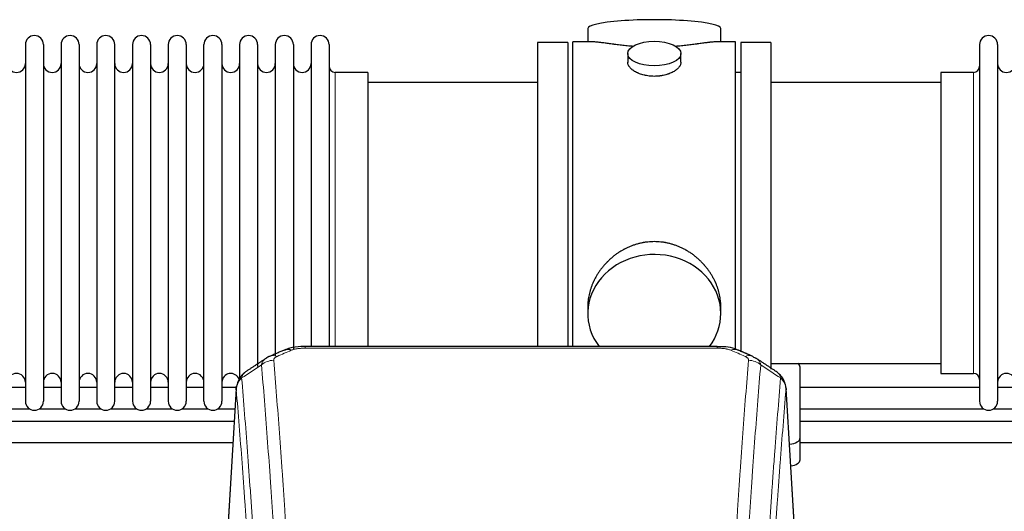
# Model space of a CAD drawing. Header units: inches. Extents: x 0 to 23760, y -13 to 16800.
# Tile 92 of 217: x 4575 to 5132, y 14166 to 14444. Entities that reach past the tile are written whole.
import ezdxf

# ---------------------------------------------------------------- set-up
doc = ezdxf.new("R2010")
doc.units = ezdxf.units.IN
doc.layers.add('254', color=7, linetype='Continuous', true_color=0xffffff)

msp = doc.modelspace()

# ---------------------------------------------------------------- linework, layer by layer
at = {"layer": '254', "color": 2, "linetype": 'Continuous', "lineweight": 25}
for p, q in [((4896.385, 14439.011), (4896.385, 14431.391)), ((4971.664, 14431.391), (4971.664, 14439.011)), ((4578.224, 14429.861), (4578.224, 14228.061)), ((4588.424, 14429.861), (4588.424, 14228.061)), ((4598.424, 14429.861), (4598.424, 14228.061)), ((4608.624, 14429.861), (4608.624, 14228.061)), ((4618.624, 14429.861), (4618.624, 14228.061)), ((4628.824, 14228.061), (4628.824, 14429.861)), ((4638.824, 14429.861), (4638.824, 14228.061)), ((4649.024, 14429.861), (4649.024, 14228.061)), ((4659.024, 14429.861), (4659.024, 14282.37)), ((4669.224, 14429.861), (4669.224, 14282.37)), ((4679.224, 14282.37), (4679.224, 14429.861)), ((4689.424, 14429.861), (4689.424, 14282.37)), ((4699.424, 14429.861), (4699.424, 14282.37)), ((4709.624, 14429.861), (4709.624, 14282.37)), ((4719.624, 14429.861), (4719.624, 14282.37)), ((4729.824, 14429.861), (4729.824, 14282.37)), ((4739.824, 14429.861), (4739.824, 14282.37)), ((4750.024, 14429.861), (4750.024, 14282.37)), ((4885.024, 14430.961), (4868.024, 14430.961)), ((4868.024, 14430.961), (4868.024, 14328.961)), ((4885.024, 14430.961), (4885.024, 14328.961)), ((4899.371, 14431.391), (4888.024, 14431.391)), ((4888.024, 14328.961), (4888.024, 14431.391)), ((4980.024, 14431.391), (4968.728, 14431.391)), ((4980.024, 14328.961), (4980.024, 14431.391)), ((5000.024, 14430.961), (4983.024, 14430.961)), ((4983.024, 14430.961), (4983.024, 14256.012)), ((5000.024, 14430.961), (5000.024, 14246.306)), ((5118.024, 14429.861), (5118.024, 14228.061)), ((5128.224, 14429.861), (5128.224, 14228.061)), ((4918.977, 14424.758), (4918.977, 14419.793)), ((4949.072, 14419.815), (4949.072, 14424.758)), ((4772.024, 14414.111), (4753.524, 14414.111)), ((4772.024, 14414.111), (4772.024, 14289.643)), ((4983.024, 14413.961), (4980.024, 14413.961)), ((5114.524, 14414.111), (5096.024, 14414.111)), ((5096.024, 14414.111), (5096.024, 14243.811)), ((4868.024, 14408.461), (4772.024, 14408.461)), ((5096.024, 14408.461), (5000.024, 14408.461)), ((4868.024, 14328.961), (4868.024, 14259.042)), ((4885.024, 14328.961), (4885.024, 14259.042)), ((4888.024, 14259.041), (4888.024, 14328.961)), ((4980.024, 14257.146), (4980.024, 14328.961)), ((4772.024, 14289.643), (4772.024, 14259.042)), ((4659.024, 14282.37), (4659.024, 14228.061)), ((4669.224, 14282.37), (4669.224, 14228.061)), ((4679.224, 14228.061), (4679.224, 14282.37)), ((4689.424, 14282.37), (4689.424, 14228.061)), ((4699.424, 14282.37), (4699.424, 14240.537)), ((4709.624, 14282.37), (4709.624, 14247.823)), ((4719.624, 14282.37), (4719.624, 14253.656)), ((4729.824, 14282.37), (4729.824, 14257.635)), ((4739.824, 14282.37), (4739.824, 14259.043)), ((4750.024, 14282.37), (4750.024, 14259.043)), ((4896.385, 14281.732), (4896.385, 14277.706)), ((4971.664, 14277.706), (4971.664, 14281.73)), ((4969.611, 14259.045), (4736.438, 14259.045)), ((5000.024, 14249.461), (5096.024, 14249.461)), ((5016.524, 14207.361), (5016.524, 14247.435)), ((5096.024, 14243.811), (5114.524, 14243.811)), ((4578.235, 14235.774), (4568.23, 14235.774)), ((4598.435, 14235.774), (4588.43, 14235.774)), ((4618.635, 14235.774), (4608.63, 14235.774)), ((4638.835, 14235.774), (4628.83, 14235.774)), ((4659.035, 14235.774), (4649.029, 14235.774)), ((4679.234, 14235.774), (4669.229, 14235.774)), ((4697.691, 14235.774), (4689.429, 14235.774)), ((4697.507, 14235.249), (4692.256, 14148.613)), ((5013.793, 14148.613), (5008.542, 14235.249)), ((5118.059, 14235.774), (5016.529, 14235.774)), ((5138.259, 14235.774), (5128.254, 14235.774)), ((4565.918, 14223.774), (4580.585, 14223.774)), ((4586.118, 14223.774), (4600.785, 14223.774)), ((4606.318, 14223.774), (4620.985, 14223.774)), ((4626.518, 14223.774), (4641.184, 14223.774)), ((4646.718, 14223.774), (4661.384, 14223.774)), ((4666.917, 14223.774), (4681.584, 14223.774)), ((4687.117, 14223.774), (4696.819, 14223.774)), ((5016.529, 14223.774), (5120.371, 14223.774)), ((5125.904, 14223.774), (5140.571, 14223.774)), ((5016.524, 14194.943), (5016.524, 14207.361))]:
    msp.add_line(p, q, dxfattribs=at)
at = {"layer": '254', "color": 110, "linetype": 'Continuous', "lineweight": 13}
for p, q in [((4753.524, 14414.111), (4753.524, 14289.643)), ((5114.524, 14414.111), (5114.524, 14243.811)), ((4753.524, 14289.643), (4753.524, 14259.042)), ((4736.438, 14259.045), (4736.438, 14258.093)), ((4969.611, 14258.093), (4736.438, 14258.093)), ((4969.611, 14259.044), (4969.611, 14258.093)), ((4697.509, 14234.627), (4692.261, 14148.037)), ((5013.788, 14148.037), (5008.54, 14234.627))]:
    msp.add_line(p, q, dxfattribs=at)
at = {"layer": '254', "color": 2, "linetype": 'Continuous', "lineweight": 25}
for centre, radius, start, end in [((4583.324, 14429.861), 5.1, 0, 180), ((4603.524, 14429.861), 5.1, 0, 180), ((4623.724, 14429.861), 5.1, 0, 180), ((4643.924, 14429.861), 5.1, 0, 180), ((4664.124, 14429.861), 5.1, 0, 180), ((4684.324, 14429.861), 5.1, 0, 180), ((4704.524, 14429.861), 5.1, 0, 180), ((4724.724, 14429.861), 5.1, 0, 180), ((4744.924, 14429.861), 5.1, 0, 180), ((5123.124, 14429.861), 5.1, 0, 180), ((4573.224, 14419.111), 5, 180, 0), ((4593.424, 14419.111), 5, 180, 0), ((4613.624, 14419.111), 5, 180, 0), ((4633.824, 14419.111), 5, 180, 0), ((4654.024, 14419.111), 5, 180, 0), ((4674.224, 14419.111), 5, 180, 0), ((4694.424, 14419.111), 5, 180, 0), ((4714.624, 14419.111), 5, 180, 0), ((4734.824, 14419.111), 5, 180, 0), ((4753.524, 14417.611), 3.5, 180, 270), ((5114.524, 14417.611), 3.5, 270, 0), ((5133.224, 14419.111), 5, 180, 0), ((4573.224, 14238.811), 5, 0, 180), ((4593.424, 14238.811), 5, 0, 180), ((4613.624, 14238.811), 5, 0, 180), ((4633.824, 14238.811), 5, 0, 180), ((4654.024, 14238.811), 5, 0, 180), ((4674.224, 14238.811), 5, 0, 180), ((4694.424, 14238.811), 5, 19.11094, 180), ((5114.524, 14240.311), 3.5, 0, 90), ((5133.224, 14238.811), 5, 0, 180), ((4583.324, 14228.061), 5.1, 180, 0), ((4603.524, 14228.061), 5.1, 180, 0), ((4623.724, 14228.061), 5.1, 180, 0), ((4643.924, 14228.061), 5.1, 180, 0), ((4664.124, 14228.061), 5.1, 180, 0), ((4684.324, 14228.061), 5.1, 180, 0), ((5123.124, 14228.061), 5.1, 180, 0)]:
    msp.add_arc(centre, radius, start, end, dxfattribs=at)
for centre, major_axis, ratio, start_param, end_param in [((4934.024, 14439.011), (37.64, 0), 0.1305262, 0, 3.1415927), ((4934.024, 14277.706), (37.64, 0), 0.8870108, 0, 3.7346664), ((4934.024, 14277.706), (37.64, 0), 0.8870108, 5.6900133, 6.2831853), ((4728.68, 14247.883), (3.953, -9.186), 0.6419268, 2.5510147, 3.1418997), ((4985.378, 14244.425), (3.975, 9.176), 0.6408251, 6.1305215, 6.2828467), ((5008.524, 14247.435), (-8, 0), 0.4617486, 3.1415927, 3.722063), ((5008.524, 14207.361), (-8, 0), 0.4617486, 1.81384, 3.1415927), ((5008.524, 14194.943), (-8, 0), 0.4617486, 1.911273, 3.1415927)]:
    msp.add_ellipse(centre, major_axis=major_axis, ratio=ratio, start_param=start_param, end_param=end_param, dxfattribs=at)
msp.add_ellipse((4934.024, 14424.758), major_axis=(15.048, 0), ratio=0.4617486, dxfattribs=at)
at = {"layer": '254', "color": 110, "linetype": 'Continuous', "lineweight": 13}
for centre, major_axis, ratio, start_param, end_param in [((4720.671, 14244.425), (3.975, -9.176), 0.6408251, 2.5472213, 3.141301), ((4977.369, 14247.883), (-3.953, -9.186), 0.6419268, 3.1410059, 3.7321706), ((4985.378, 14244.425), (3.975, 9.176), 0.6408251, 6.2828467, 6.8775566), ((4718.699, 14242.232), (-9.964, -0.842), 0.9013977, 4.6363308, 5.3961502), ((4987.35, 14242.232), (-9.964, 0.842), 0.9013977, 4.0286278, 4.7884472)]:
    msp.add_ellipse(centre, major_axis=major_axis, ratio=ratio, start_param=start_param, end_param=end_param, dxfattribs=at)
at = {"layer": '254', "color": 2, "linetype": 'Continuous', "lineweight": 25}
for points, knots in [([(4922.152, 14428.802), (4922.15, 14428.802), (4922.148, 14428.802), (4922.071, 14428.808), (4921.998, 14428.814), (4921.85, 14428.826), (4921.629, 14428.844), (4920.824, 14428.911), (4919.529, 14429.028), (4917.847, 14429.195), (4916.21, 14429.372), (4914.616, 14429.557), (4913.067, 14429.747), (4912.063, 14429.876), (4911.445, 14429.957), (4911.321, 14429.973), (4911.077, 14430.005), (4910.711, 14430.053), (4910.353, 14430.101), (4909.643, 14430.196), (4908.719, 14430.321), (4907.397, 14430.502), (4906.14, 14430.673), (4904.945, 14430.832), (4904.192, 14430.928), (4903.643, 14430.996), (4903.372, 14431.03), (4903.108, 14431.061), (4902.933, 14431.081), (4902.846, 14431.091), (4902.416, 14431.141), (4901.756, 14431.212), (4900.848, 14431.296), (4900.02, 14431.356), (4899.383, 14431.384), (4899.028, 14431.39), (4898.905, 14431.39)], [0, 0, 0, 0, 0.0002215, 0.0002215, 0.0071429, 0.0071429, 0.0140642, 0.027907, 0.083278, 0.1386489, 0.1940199, 0.2493909, 0.3047619, 0.3601329, 0.3601329, 0.3739756, 0.3739756, 0.3878184, 0.4155039, 0.4155039, 0.4708749, 0.5262458, 0.5816168, 0.6369878, 0.6923588, 0.6923588, 0.7200443, 0.733887, 0.733887, 0.7477298, 0.7477298, 0.8031008, 0.8584718, 0.9138427, 0.9692137, 1, 1, 1, 1]), ([(4969.149, 14431.39), (4969.025, 14431.39), (4968.668, 14431.384), (4968.027, 14431.356), (4967.194, 14431.296), (4966.584, 14431.239), (4966.185, 14431.199), (4966.104, 14431.19), (4965.941, 14431.173), (4965.695, 14431.147), (4965.442, 14431.119), (4964.929, 14431.06), (4964.221, 14430.975), (4963.093, 14430.83), (4961.898, 14430.671), (4960.637, 14430.5), (4959.751, 14430.379), (4959.07, 14430.286), (4958.725, 14430.239), (4958.373, 14430.192), (4958.137, 14430.16), (4958.019, 14430.144), (4957.424, 14430.065), (4956.457, 14429.937), (4954.96, 14429.745), (4953.416, 14429.555), (4951.825, 14429.371), (4950.187, 14429.193), (4949.063, 14429.082), (4948.207, 14429.001), (4947.776, 14428.961), (4947.341, 14428.923), (4947.122, 14428.904), (4947.049, 14428.897), (4946.903, 14428.885), (4946.616, 14428.86), (4946.328, 14428.837), (4946.113, 14428.819)], [0, 0, 0, 0, 0.0313476, 0.0871263, 0.142905, 0.1986836, 0.1986836, 0.2126283, 0.2126283, 0.226573, 0.2544623, 0.2544623, 0.310241, 0.3660196, 0.4217983, 0.477577, 0.5333556, 0.5333556, 0.561245, 0.5751896, 0.5751896, 0.5891343, 0.5891343, 0.644913, 0.7006917, 0.7564703, 0.812249, 0.8680277, 0.9238063, 0.9238063, 0.9516957, 0.9656403, 0.9656403, 0.9726127, 0.9726127, 0.979585, 1, 1, 1, 1]), ([(4934.024, 14411.883), (4933.527, 14411.883), (4933.033, 14411.898), (4932.054, 14411.955), (4931.569, 14411.998), (4930.607, 14412.111), (4930.129, 14412.181), (4929.538, 14412.287), (4929.361, 14412.32), (4929.185, 14412.355), (4929.067, 14412.378), (4929.009, 14412.39), (4928.716, 14412.452), (4928.486, 14412.504), (4927.803, 14412.669), (4927.359, 14412.791), (4926.495, 14413.058), (4926.075, 14413.203), (4925.462, 14413.437), (4925.26, 14413.517), (4924.963, 14413.643), (4924.864, 14413.685), (4924.718, 14413.75), (4924.669, 14413.771), (4924.572, 14413.815), (4924.139, 14414.013), (4923.729, 14414.221), (4923.036, 14414.605), (4922.708, 14414.805), (4922.086, 14415.217), (4921.793, 14415.43), (4921.449, 14415.705), (4921.381, 14415.76), (4921.248, 14415.872), (4921.183, 14415.928), (4920.992, 14416.096), (4920.871, 14416.209), (4920.523, 14416.549), (4920.313, 14416.779), (4919.938, 14417.242), (4919.772, 14417.476), (4919.557, 14417.829), (4919.491, 14417.947), (4919.415, 14418.095), (4919.4, 14418.125), (4919.372, 14418.185), (4919.358, 14418.214), (4919.317, 14418.304), (4919.291, 14418.363), (4919.17, 14418.659), (4919.098, 14418.893), (4919.001, 14419.357), (4918.977, 14419.586), (4918.977, 14419.816), (4918.977, 14419.819), (4918.977, 14419.823)], [0, 0, 0, 0, 0.0624454, 0.0624454, 0.1248907, 0.1248907, 0.1873361, 0.1873361, 0.2029474, 0.2107531, 0.2107531, 0.2185588, 0.2185588, 0.2497814, 0.2497814, 0.3122268, 0.3122268, 0.3746722, 0.3746722, 0.4058948, 0.4058948, 0.4215062, 0.4215062, 0.4293119, 0.4293119, 0.4371175, 0.4995629, 0.4995629, 0.5620082, 0.5620082, 0.6244536, 0.6244536, 0.6400649, 0.6400649, 0.6556763, 0.6556763, 0.686899, 0.686899, 0.7493443, 0.7493443, 0.8117897, 0.8117897, 0.8430124, 0.8430124, 0.850818, 0.850818, 0.8586237, 0.8586237, 0.874235, 0.874235, 0.9366804, 0.9366804, 0.9991258, 0.9991258, 1, 1, 1, 1]), ([(4949.072, 14419.819), (4949.072, 14419.591), (4949.048, 14419.361), (4948.953, 14418.898), (4948.881, 14418.665), (4948.69, 14418.196), (4948.571, 14417.96), (4948.392, 14417.664), (4948.355, 14417.605), (4948.297, 14417.516), (4948.277, 14417.487), (4948.236, 14417.428), (4948.134, 14417.28), (4948.023, 14417.133), (4947.74, 14416.784), (4947.53, 14416.554), (4947.069, 14416.102), (4946.817, 14415.879), (4946.408, 14415.551), (4946.267, 14415.443), (4946.046, 14415.282), (4945.971, 14415.229), (4945.818, 14415.122), (4945.741, 14415.07), (4945.349, 14414.809), (4945.019, 14414.609), (4944.327, 14414.225), (4943.965, 14414.041), (4943.208, 14413.69), (4942.813, 14413.523), (4942.35, 14413.346), (4942.299, 14413.327), (4942.195, 14413.288), (4942.143, 14413.269), (4941.986, 14413.212), (4941.67, 14413.1), (4941.348, 14412.995), (4940.698, 14412.794), (4940.255, 14412.671), (4939.351, 14412.452), (4938.889, 14412.355), (4938.182, 14412.228), (4937.943, 14412.189), (4937.582, 14412.135), (4937.461, 14412.118), (4937.219, 14412.086), (4937.098, 14412.07), (4936.49, 14411.999), (4936.001, 14411.955), (4935.017, 14411.898), (4934.522, 14411.883), (4934.024, 14411.883)], [0, 0, 0, 0, 0.0621483, 0.0621483, 0.1246718, 0.1246718, 0.1871952, 0.1871952, 0.2028261, 0.2028261, 0.2106415, 0.2106415, 0.2184569, 0.2497186, 0.2497186, 0.3122421, 0.3122421, 0.3747655, 0.3747655, 0.4060273, 0.4060273, 0.4216581, 0.4216581, 0.437289, 0.437289, 0.4998124, 0.4998124, 0.5623359, 0.5623359, 0.6248593, 0.6248593, 0.6326748, 0.6326748, 0.6404902, 0.6404902, 0.656121, 0.6873828, 0.6873828, 0.7499062, 0.7499062, 0.8124297, 0.8124297, 0.8436914, 0.8436914, 0.8593222, 0.8593222, 0.8749531, 0.8749531, 0.9374766, 0.9374766, 1, 1, 1, 1]), ([(4971.664, 14281.694), (4971.664, 14282.227), (4971.649, 14282.763), (4971.604, 14283.582), (4971.58, 14283.932), (4971.55, 14284.283), (4971.537, 14284.424), (4971.531, 14284.494), (4971.511, 14284.706), (4971.438, 14285.409), (4971.265, 14286.673), (4970.945, 14288.35), (4970.536, 14290.019), (4970.04, 14291.681), (4969.457, 14293.334), (4969.009, 14294.431), (4968.71, 14295.114), (4968.649, 14295.25), (4968.526, 14295.523), (4968.339, 14295.93), (4968.145, 14296.334), (4967.748, 14297.137), (4967.192, 14298.196), (4966.283, 14299.748), (4965.301, 14301.262), (4964.244, 14302.74), (4963.489, 14303.699), (4962.905, 14304.409), (4962.707, 14304.644), (4962.405, 14304.994), (4962.303, 14305.11), (4962.099, 14305.341), (4961.586, 14305.916), (4960.635, 14306.921), (4959.31, 14308.2), (4957.929, 14309.417), (4956.491, 14310.571), (4954.997, 14311.661), (4953.962, 14312.344), (4953.17, 14312.84), (4952.904, 14313.002), (4952.568, 14313.201), (4952.501, 14313.241), (4952.366, 14313.32), (4952.163, 14313.437), (4951.418, 14313.861), (4950.182, 14314.515), (4948.502, 14315.302), (4946.79, 14316.004), (4945.044, 14316.62), (4943.264, 14317.148), (4942.055, 14317.44), (4941.139, 14317.637), (4940.832, 14317.698), (4940.447, 14317.77), (4940.37, 14317.784), (4940.215, 14317.812), (4939.984, 14317.853), (4939.135, 14317.994), (4937.745, 14318.179), (4935.892, 14318.326), (4934.038, 14318.376), (4932.184, 14318.328), (4930.329, 14318.182), (4929.092, 14318.018), (4928.319, 14317.895), (4928.164, 14317.87), (4927.855, 14317.816), (4927.392, 14317.733), (4926.933, 14317.641), (4926.017, 14317.446), (4924.808, 14317.154), (4923.026, 14316.627), (4921.274, 14316.01), (4919.554, 14315.306), (4918.428, 14314.779), (4917.591, 14314.361), (4917.314, 14314.218), (4916.968, 14314.036), (4916.83, 14313.962), (4916.555, 14313.813), (4915.804, 14313.397), (4914.602, 14312.683), (4913.054, 14311.662), (4911.56, 14310.573), (4910.12, 14309.417), (4908.734, 14308.196), (4907.846, 14307.338), (4907.356, 14306.842), (4907.302, 14306.787), (4907.194, 14306.677), (4907.14, 14306.621), (4906.978, 14306.454), (4906.658, 14306.119), (4906.345, 14305.78), (4905.728, 14305.096), (4904.929, 14304.169), (4903.804, 14302.738), (4902.75, 14301.265), (4901.768, 14299.751), (4900.858, 14298.198), (4900.3, 14297.135), (4899.967, 14296.462), (4899.901, 14296.327), (4899.771, 14296.057), (4899.579, 14295.651), (4899.396, 14295.244), (4899.039, 14294.428), (4898.594, 14293.337), (4898.012, 14291.69), (4897.516, 14290.033), (4897.108, 14288.365), (4896.786, 14286.689), (4896.632, 14285.564), (4896.554, 14284.86), (4896.54, 14284.719), (4896.513, 14284.437), (4896.475, 14284.016), (4896.446, 14283.596), (4896.4, 14282.771), (4896.385, 14282.228), (4896.385, 14281.689)], [0, 0, 0, 0, 0.0151373, 0.0151373, 0.0229562, 0.0249109, 0.0249109, 0.0268656, 0.0268656, 0.030775, 0.0464127, 0.0620504, 0.0776881, 0.0933258, 0.1089635, 0.1246012, 0.1246012, 0.1285107, 0.1285107, 0.1324201, 0.1402389, 0.1402389, 0.1558766, 0.1715144, 0.1871521, 0.2027898, 0.2184275, 0.2184275, 0.2262463, 0.2262463, 0.2301558, 0.2301558, 0.2340652, 0.2497029, 0.2653406, 0.2809783, 0.296616, 0.3122537, 0.3278914, 0.3278914, 0.3357103, 0.3357103, 0.337665, 0.337665, 0.3396197, 0.3435291, 0.3591668, 0.3748045, 0.3904422, 0.4060799, 0.4217176, 0.4373554, 0.4373554, 0.4451742, 0.4451742, 0.4471289, 0.4471289, 0.4490836, 0.4529931, 0.4686308, 0.4842685, 0.4999062, 0.5155439, 0.5311816, 0.5468193, 0.5468193, 0.5507287, 0.5507287, 0.5546381, 0.562457, 0.562457, 0.5780947, 0.5937324, 0.6093701, 0.6250078, 0.6406455, 0.6406455, 0.6484644, 0.6484644, 0.6504191, 0.6523738, 0.6562832, 0.6719209, 0.6875586, 0.7031963, 0.7188341, 0.7344718, 0.7501095, 0.7501095, 0.7520642, 0.7520642, 0.7540189, 0.7540189, 0.7579283, 0.7657472, 0.7657472, 0.7813849, 0.7970226, 0.8126603, 0.828298, 0.8439357, 0.8595734, 0.8595734, 0.8634828, 0.8634828, 0.8673923, 0.8752111, 0.8752111, 0.8908488, 0.9064865, 0.9221242, 0.9377619, 0.9533996, 0.9690373, 0.9690373, 0.9729468, 0.9729468, 0.9768562, 0.984675, 0.984675, 1, 1, 1, 1]), ([(4737.738, 14259.029), (4736.511, 14259.069), (4733.164, 14258.994), (4728.622, 14258.599), (4725.779, 14257.347), (4724.826, 14256.833)], [0, 0, 0, 0, 0.26888, 0.7466721, 1, 1, 1, 1]), ([(4981.267, 14256.956), (4980.758, 14257.227), (4978.663, 14258.21), (4974.695, 14258.858), (4971.262, 14259.005), (4969.608, 14258.927)], [0, 0, 0, 0, 0.1498969, 0.6034808, 1, 1, 1, 1]), ([(4990.2, 14253.107), (4990.491, 14252.992), (4990.768, 14252.868), (4991.097, 14252.699), (4991.161, 14252.665), (4991.29, 14252.595), (4991.353, 14252.56), (4991.539, 14252.451), (4991.66, 14252.377), (4991.779, 14252.298), (4991.783, 14252.296), (4991.786, 14252.294)], [0, 0, 0, 0, 0.496586, 0.496586, 0.6207325, 0.6207325, 0.744879, 0.744879, 0.9931719, 0.9931719, 1, 1, 1, 1]), ([(4702.45, 14244.437), (4701.929, 14244.064), (4700.872, 14243.155), (4699.509, 14241.372), (4698.455, 14239.217), (4698.039, 14237.691), (4697.904, 14236.917)], [0, 0, 0, 0, 0.2123708, 0.4683651, 0.7393635, 1, 1, 1, 1]), ([(5008.458, 14235.91), (5008.347, 14236.86), (5007.903, 14238.699), (5006.611, 14241.314), (5004.93, 14243.412), (5003.639, 14244.455), (5003.017, 14244.875)], [0, 0, 0, 0, 0.2790385, 0.5536712, 0.8024065, 1, 1, 1, 1]), ([(4697.509, 14234.627), (4697.508, 14234.638), (4697.506, 14234.662), (4697.505, 14234.697), (4697.503, 14234.732), (4697.502, 14234.767), (4697.5, 14234.802), (4697.499, 14234.837), (4697.499, 14234.872), (4697.498, 14234.907), (4697.498, 14234.942), (4697.498, 14234.976), (4697.498, 14235.011), (4697.499, 14235.046), (4697.5, 14235.08), (4697.501, 14235.115), (4697.502, 14235.149), (4697.503, 14235.184), (4697.505, 14235.218), (4697.507, 14235.252), (4697.509, 14235.286), (4697.511, 14235.321), (4697.514, 14235.355), (4697.517, 14235.389), (4697.52, 14235.423), (4697.523, 14235.457), (4697.527, 14235.491), (4697.531, 14235.524), (4697.535, 14235.558), (4697.539, 14235.592), (4697.543, 14235.625), (4697.548, 14235.659), (4697.553, 14235.692), (4697.558, 14235.726), (4697.563, 14235.759), (4697.569, 14235.792), (4697.575, 14235.826), (4697.581, 14235.859), (4697.587, 14235.892), (4697.593, 14235.925), (4697.6, 14235.958), (4697.607, 14235.991), (4697.614, 14236.024), (4697.622, 14236.056), (4697.629, 14236.089), (4697.637, 14236.122), (4697.645, 14236.154), (4697.653, 14236.187), (4697.662, 14236.219), (4697.671, 14236.252), (4697.679, 14236.284), (4697.689, 14236.316), (4697.698, 14236.348), (4697.707, 14236.38), (4697.717, 14236.412), (4697.727, 14236.444), (4697.738, 14236.476), (4697.748, 14236.508), (4697.759, 14236.54), (4697.769, 14236.571), (4697.781, 14236.603), (4697.792, 14236.635), (4697.803, 14236.666), (4697.815, 14236.697), (4697.825, 14236.723), (4697.831, 14236.739), (4697.833, 14236.744)], [0, 0, 0, 0, 0.0160287, 0.0320483, 0.0480589, 0.0640604, 0.080053, 0.0960364, 0.1120109, 0.1279763, 0.1439327, 0.1598801, 0.1758184, 0.1917478, 0.2076681, 0.2235794, 0.2394817, 0.255375, 0.2712593, 0.2871346, 0.3030009, 0.3188582, 0.3347065, 0.3505458, 0.3663762, 0.3821975, 0.3980099, 0.4138133, 0.4296077, 0.4453931, 0.4611696, 0.4769371, 0.4926957, 0.5084453, 0.5241859, 0.5399176, 0.5556403, 0.5713541, 0.5870589, 0.6027548, 0.6184418, 0.6341198, 0.6497889, 0.6654491, 0.6811003, 0.6967426, 0.712376, 0.7280004, 0.743616, 0.7592226, 0.7748203, 0.7904091, 0.8059891, 0.8215601, 0.8371222, 0.8526754, 0.8682197, 0.8837552, 0.8992817, 0.9147994, 0.9303082, 0.9458081, 0.9612991, 0.9767813, 0.9922546, 1, 1, 1, 1]), ([(5008.457, 14235.917), (5008.468, 14235.86), (5008.524, 14235.552), (5008.551, 14235.215), (5008.551, 14234.909), (5008.55, 14234.839), (5008.548, 14234.768), (5008.545, 14234.698), (5008.542, 14234.65), (5008.54, 14234.627)], [0, 0, 0, 0, 0.135601, 0.730798, 0.7844814, 0.8382432, 0.8920836, 0.9460025, 1, 1, 1, 1]), ([(4696.404, 14216.704), (4681.115, 14216.704), (4637.026, 14216.704), (4566.71, 14216.704), (4502.044, 14216.704), (4466.176, 14216.704), (4456.536, 14216.704)], [0, 0, 0, 0, 0.1912262, 0.5514107, 0.8794291, 1, 1, 1, 1]), ([(4456.536, 14204.704), (4493.063, 14204.704), (4572.772, 14204.704), (4652.482, 14204.704), (4695.665, 14204.704)], [0, 0, 0, 0, 0.458247, 1, 1, 1, 1])]:
    msp.add_open_spline(points, degree=3, knots=knots, dxfattribs=at)
for points, degree in [([(4724.727, 14257.065), (4716.696, 14253.596)], 1), ([(4989.352, 14253.601), (4985.337, 14255.343), (4981.323, 14257.061)], 2), ([(4714.306, 14252.322), (4708.677, 14248.601), (4703.055, 14244.891)], 2), ([(4716.727, 14253.53), (4715.365, 14253.226), (4714.375, 14252.296)], 2), ([(5002.995, 14244.89), (4997.38, 14248.596), (4991.758, 14252.314)], 2), ([(5256.393, 14216.704), (5176.437, 14216.704), (5096.481, 14216.704), (5016.525, 14216.704)], 3), ([(5016.525, 14204.704), (5096.247, 14204.704), (5175.969, 14204.704), (5255.691, 14204.704)], 3)]:
    msp.add_open_spline(points, degree=degree, dxfattribs=at)
at = {"layer": '254', "color": 110, "linetype": 'Continuous', "lineweight": 13}
for points in [[(4728.68, 14256.926), (4726.011, 14255.772), (4723.341, 14254.615), (4720.671, 14253.454)], [(4985.378, 14253.454), (4982.708, 14254.615), (4980.038, 14255.772), (4977.369, 14256.926)], [(4711.816, 14248.663), (4708.063, 14246.187), (4704.313, 14243.714), (4700.564, 14241.243)], [(5005.485, 14241.243), (5001.736, 14243.714), (4997.986, 14246.187), (4994.233, 14248.663)]]:
    msp.add_open_spline(points, degree=3, dxfattribs=at)
for points, knots in [([(4728.68, 14256.926), (4728.805, 14256.98), (4728.935, 14257.032), (4729.137, 14257.107), (4729.205, 14257.132), (4729.343, 14257.18), (4729.412, 14257.203), (4729.765, 14257.317), (4730.059, 14257.4), (4730.669, 14257.55), (4730.985, 14257.618), (4731.393, 14257.693), (4731.475, 14257.708), (4731.64, 14257.736), (4731.722, 14257.75), (4731.97, 14257.789), (4732.137, 14257.814), (4732.638, 14257.882), (4732.975, 14257.921), (4733.655, 14257.985), (4733.997, 14258.011), (4734.687, 14258.053), (4735.034, 14258.068), (4735.733, 14258.088), (4736.085, 14258.093), (4736.438, 14258.093)], [0, 0, 0, 0, 0.0625, 0.0625, 0.09375, 0.09375, 0.125, 0.125, 0.25, 0.25, 0.375, 0.375, 0.40625, 0.40625, 0.4375, 0.4375, 0.5, 0.5, 0.625, 0.625, 0.75, 0.75, 0.875, 0.875, 1, 1, 1, 1]), ([(4969.611, 14258.093), (4969.964, 14258.093), (4970.318, 14258.088), (4970.759, 14258.075), (4970.847, 14258.072), (4971.023, 14258.066), (4971.111, 14258.062), (4971.374, 14258.051), (4971.549, 14258.042), (4972.071, 14258.01), (4972.416, 14257.983), (4973.099, 14257.918), (4973.436, 14257.879), (4974.104, 14257.787), (4974.434, 14257.735), (4974.8, 14257.667), (4974.84, 14257.659), (4974.921, 14257.643), (4975.041, 14257.62), (4975.319, 14257.562), (4975.551, 14257.509), (4976.005, 14257.396), (4976.296, 14257.314), (4976.853, 14257.133), (4977.119, 14257.034), (4977.369, 14256.926)], [0, 0, 0, 0, 0.125, 0.125, 0.15625, 0.15625, 0.1875, 0.1875, 0.25, 0.25, 0.375, 0.375, 0.5, 0.5, 0.625, 0.625, 0.640625, 0.640625, 0.65625, 0.6875, 0.75, 0.75, 0.875, 0.875, 1, 1, 1, 1]), ([(4711.816, 14248.663), (4711.852, 14248.907), (4711.905, 14249.146), (4711.994, 14249.437), (4712.012, 14249.495), (4712.052, 14249.61), (4712.073, 14249.667), (4712.138, 14249.836), (4712.186, 14249.948), (4712.343, 14250.276), (4712.584, 14250.698), (4712.892, 14251.089), (4713.148, 14251.372), (4713.26, 14251.487), (4713.379, 14251.599), (4713.427, 14251.644), (4713.451, 14251.666), (4713.524, 14251.732), (4713.574, 14251.776), (4713.828, 14251.99), (4714.046, 14252.152), (4714.288, 14252.31), (4714.297, 14252.316), (4714.306, 14252.322)], [0, 0, 0, 0, 0.1656246, 0.1656246, 0.2070308, 0.2070308, 0.2484369, 0.2484369, 0.3312492, 0.3312492, 0.4968738, 0.6624984, 0.6624984, 0.7453108, 0.7660138, 0.7660138, 0.7867169, 0.7867169, 0.8281231, 0.8281231, 0.9937477, 0.9937477, 1, 1, 1, 1]), ([(4723.79, 14066.225), (4723.352, 14074.793), (4722.46, 14091.692), (4721.538, 14108.115), (4720.835, 14120.253), (4720.599, 14124.27), (4720.123, 14132.243), (4719.882, 14136.2), (4719.156, 14147.981), (4718.664, 14155.714), (4718.04, 14165.227), (4717.915, 14167.122), (4717.663, 14170.896), (4717.284, 14176.534), (4716.901, 14182.102), (4716.129, 14193.143), (4715.086, 14207.616), (4713.476, 14228.576), (4712.374, 14242.051), (4711.816, 14248.663)], [0, 0, 0, 0, 0.125, 0.25, 0.25, 0.3125, 0.3125, 0.375, 0.375, 0.5, 0.5, 0.53125, 0.53125, 0.5625, 0.625, 0.625, 0.75, 0.875, 1, 1, 1, 1]), ([(4718.699, 14251.252), (4718.69, 14251.355), (4718.693, 14251.457), (4718.71, 14251.584), (4718.714, 14251.609), (4718.724, 14251.66), (4718.729, 14251.686), (4718.748, 14251.762), (4718.764, 14251.812), (4718.819, 14251.962), (4718.868, 14252.061), (4718.988, 14252.255), (4719.06, 14252.351), (4719.186, 14252.492), (4719.231, 14252.539), (4719.304, 14252.609), (4719.329, 14252.632), (4719.38, 14252.678), (4719.406, 14252.701), (4719.541, 14252.814), (4719.659, 14252.901), (4719.915, 14253.069), (4720.053, 14253.15), (4720.348, 14253.306), (4720.505, 14253.382), (4720.671, 14253.454)], [0, 0, 0, 0, 0.125, 0.125, 0.15625, 0.15625, 0.1875, 0.1875, 0.25, 0.25, 0.375, 0.375, 0.5, 0.5, 0.5625, 0.5625, 0.59375, 0.59375, 0.625, 0.625, 0.75, 0.75, 0.875, 0.875, 1, 1, 1, 1]), ([(4718.699, 14251.252), (4719.256, 14244.632), (4720.357, 14231.142), (4721.965, 14210.158), (4723.007, 14195.668), (4723.778, 14184.614), (4724.16, 14179.04), (4724.539, 14173.396), (4724.79, 14169.617), (4724.915, 14167.72), (4725.539, 14158.195), (4726.03, 14150.454), (4726.755, 14138.659), (4726.995, 14134.697), (4727.471, 14126.714), (4727.707, 14122.693), (4728.409, 14110.54), (4729.33, 14094.098), (4730.22, 14077.18), (4730.658, 14068.601)], [0, 0, 0, 0, 0.125, 0.25, 0.375, 0.375, 0.4375, 0.46875, 0.46875, 0.5, 0.5, 0.625, 0.625, 0.6875, 0.6875, 0.75, 0.75, 0.875, 1, 1, 1, 1]), ([(4975.391, 14068.601), (4975.829, 14077.18), (4976.719, 14094.098), (4977.64, 14110.54), (4978.342, 14122.693), (4978.578, 14126.714), (4979.054, 14134.697), (4979.294, 14138.659), (4980.019, 14150.454), (4980.51, 14158.195), (4981.134, 14167.72), (4981.259, 14169.617), (4981.51, 14173.396), (4981.889, 14179.04), (4982.271, 14184.614), (4983.042, 14195.668), (4984.084, 14210.158), (4985.692, 14231.142), (4986.792, 14244.632), (4987.35, 14251.252)], [0, 0, 0, 0, 0.125, 0.25, 0.25, 0.3125, 0.3125, 0.375, 0.375, 0.5, 0.5, 0.53125, 0.53125, 0.5625, 0.625, 0.625, 0.75, 0.875, 1, 1, 1, 1]), ([(4994.233, 14248.663), (4993.675, 14242.051), (4992.573, 14228.576), (4990.963, 14207.616), (4989.92, 14193.143), (4989.148, 14182.102), (4988.765, 14176.534), (4988.386, 14170.896), (4988.134, 14167.122), (4988.009, 14165.227), (4987.385, 14155.714), (4986.893, 14147.981), (4986.166, 14136.2), (4985.926, 14132.243), (4985.45, 14124.27), (4985.214, 14120.253), (4984.511, 14108.115), (4983.589, 14091.692), (4982.697, 14074.793), (4982.259, 14066.225)], [0, 0, 0, 0, 0.125, 0.25, 0.375, 0.375, 0.4375, 0.46875, 0.46875, 0.5, 0.5, 0.625, 0.625, 0.6875, 0.6875, 0.75, 0.75, 0.875, 1, 1, 1, 1]), ([(4985.378, 14253.454), (4985.544, 14253.382), (4985.702, 14253.306), (4985.888, 14253.207), (4985.925, 14253.187), (4985.997, 14253.147), (4986.033, 14253.127), (4986.137, 14253.065), (4986.204, 14253.023), (4986.396, 14252.896), (4986.631, 14252.722), (4986.821, 14252.539), (4986.947, 14252.397), (4986.987, 14252.349), (4987.041, 14252.277), (4987.059, 14252.252), (4987.092, 14252.203), (4987.108, 14252.179), (4987.184, 14252.056), (4987.232, 14251.957), (4987.305, 14251.758), (4987.329, 14251.658), (4987.356, 14251.456), (4987.358, 14251.355), (4987.35, 14251.252)], [0, 0, 0, 0, 0.125, 0.125, 0.15625, 0.15625, 0.1875, 0.1875, 0.25, 0.25, 0.375, 0.5, 0.5, 0.5625, 0.5625, 0.59375, 0.59375, 0.625, 0.625, 0.75, 0.75, 0.875, 0.875, 1, 1, 1, 1]), ([(4991.786, 14252.294), (4992.015, 14252.143), (4992.447, 14251.821), (4992.817, 14251.465), (4993.072, 14251.182), (4993.154, 14251.086), (4993.27, 14250.938), (4993.308, 14250.888), (4993.381, 14250.788), (4993.417, 14250.737), (4993.589, 14250.481), (4993.71, 14250.269), (4993.917, 14249.833), (4994.09, 14249.383), (4994.197, 14248.907), (4994.233, 14248.663)], [0, 0, 0, 0, 0.1647526, 0.331802, 0.331802, 0.4153268, 0.4153268, 0.4570892, 0.4570892, 0.4988515, 0.4988515, 0.665901, 0.665901, 0.8329505, 1, 1, 1, 1]), ([(4700.564, 14241.243), (4700.693, 14241.767), (4700.871, 14242.257), (4701.328, 14243.155), (4701.605, 14243.563), (4702.093, 14244.11), (4702.268, 14244.281), (4702.634, 14244.594), (4702.824, 14244.738), (4703.025, 14244.871)], [0, 0, 0, 0, 0.335226, 0.335226, 0.6704519, 0.6704519, 0.8380649, 0.8380649, 1, 1, 1, 1]), ([(5003.025, 14244.87), (5003.225, 14244.738), (5003.416, 14244.594), (5003.781, 14244.281), (5003.956, 14244.11), (5004.443, 14243.563), (5004.721, 14243.155), (5005.178, 14242.257), (5005.356, 14241.767), (5005.485, 14241.243)], [0, 0, 0, 0, 0.1617419, 0.1617419, 0.3293935, 0.3293935, 0.6646968, 0.6646968, 1, 1, 1, 1]), ([(4697.509, 14234.627), (4697.538, 14235.232), (4697.628, 14235.838), (4697.851, 14236.731), (4697.94, 14237.026), (4698.146, 14237.608), (4698.263, 14237.895), (4698.524, 14238.46), (4698.669, 14238.736), (4698.983, 14239.278), (4699.153, 14239.542), (4699.517, 14240.056), (4699.711, 14240.305), (4700.121, 14240.787), (4700.338, 14241.02), (4700.564, 14241.243)], [0, 0, 0, 0, 0.25, 0.25, 0.375, 0.375, 0.5, 0.5, 0.625, 0.625, 0.75, 0.75, 0.875, 0.875, 1, 1, 1, 1]), ([(4700.564, 14241.243), (4701.135, 14234.551), (4702.263, 14220.909), (4703.908, 14199.667), (4704.975, 14184.988), (4705.763, 14173.785), (4706.154, 14168.134), (4706.606, 14161.457), (4706.798, 14158.577), (4706.926, 14156.653), (4706.99, 14155.689), (4707.309, 14150.859), (4707.689, 14145.016), (4708.126, 14138.116), (4708.313, 14135.141), (4708.437, 14133.154), (4708.499, 14132.158), (4709.055, 14123.18), (4710.028, 14106.973), (4711.439, 14081.92), (4712.347, 14064.724), (4712.793, 14056.002)], [0, 0, 0, 0, 0.125, 0.25, 0.375, 0.375, 0.4375, 0.46875, 0.484375, 0.484375, 0.5, 0.5, 0.5625, 0.59375, 0.609375, 0.609375, 0.625, 0.625, 0.75, 0.875, 1, 1, 1, 1]), ([(4993.256, 14056.002), (4993.312, 14057.093), (4993.367, 14058.181), (4993.48, 14060.354), (4993.648, 14063.607), (4994.044, 14071.157), (4994.387, 14077.559), (4995.08, 14090.268), (4996.021, 14106.966), (4997.479, 14131.267), (4998.483, 14146.972), (4999.057, 14155.666), (4999.121, 14156.63), (4999.249, 14158.554), (4999.442, 14161.434), (4999.893, 14168.112), (5000.285, 14173.765), (5000.613, 14178.436), (5000.679, 14179.368), (5000.811, 14181.228), (5001.009, 14184.012), (5001.474, 14190.466), (5001.877, 14195.924), (5002.689, 14206.743), (5003.786, 14220.908), (5004.914, 14234.551), (5005.485, 14241.243)], [0, 0, 0, 0, 0.015625, 0.015625, 0.03125, 0.0625, 0.125, 0.125, 0.25, 0.375, 0.5, 0.5, 0.515625, 0.515625, 0.53125, 0.5625, 0.625, 0.625, 0.640625, 0.640625, 0.65625, 0.6875, 0.75, 0.75, 0.875, 1, 1, 1, 1]), ([(5005.485, 14241.243), (5005.711, 14241.02), (5005.928, 14240.787), (5006.338, 14240.305), (5006.532, 14240.056), (5006.896, 14239.542), (5007.066, 14239.278), (5007.38, 14238.736), (5007.525, 14238.46), (5007.786, 14237.895), (5007.903, 14237.608), (5008.109, 14237.026), (5008.198, 14236.731), (5008.421, 14235.838), (5008.511, 14235.232), (5008.54, 14234.627)], [0, 0, 0, 0, 0.125, 0.125, 0.25, 0.25, 0.375, 0.375, 0.5, 0.5, 0.625, 0.625, 0.75, 0.75, 1, 1, 1, 1]), ([(4709.704, 14049.941), (4709.259, 14058.635), (4708.353, 14075.777), (4706.946, 14100.751), (4705.976, 14116.909), (4705.422, 14125.859), (4705.36, 14126.852), (4705.236, 14128.833), (4705.05, 14131.799), (4704.613, 14138.678), (4704.235, 14144.504), (4703.917, 14149.319), (4703.853, 14150.281), (4703.725, 14152.199), (4703.534, 14155.07), (4703.083, 14161.727), (4702.693, 14167.361), (4701.907, 14178.532), (4700.844, 14193.168), (4699.203, 14214.349), (4698.078, 14227.954), (4697.509, 14234.627)], [0, 0, 0, 0, 0.125, 0.25, 0.375, 0.375, 0.390625, 0.390625, 0.40625, 0.4375, 0.5, 0.5, 0.515625, 0.515625, 0.53125, 0.5625, 0.625, 0.625, 0.75, 0.875, 1, 1, 1, 1]), ([(5008.54, 14234.627), (5007.971, 14227.954), (5006.846, 14214.348), (5005.752, 14200.223), (5004.943, 14189.435), (5004.541, 14183.993), (5004.077, 14177.558), (5003.879, 14174.782), (5003.748, 14172.927), (5003.682, 14171.998), (5003.354, 14167.341), (5002.964, 14161.705), (5002.514, 14155.046), (5002.322, 14152.174), (5002.194, 14150.256), (5002.13, 14149.295), (5001.558, 14140.627), (5000.557, 14124.97), (4999.102, 14100.743), (4997.696, 14075.775), (4996.79, 14058.635), (4996.345, 14049.941)], [0, 0, 0, 0, 0.125, 0.25, 0.25, 0.3125, 0.34375, 0.359375, 0.359375, 0.375, 0.375, 0.4375, 0.46875, 0.484375, 0.484375, 0.5, 0.5, 0.625, 0.75, 0.875, 1, 1, 1, 1])]:
    msp.add_open_spline(points, degree=3, knots=knots, dxfattribs=at)

doc.saveas('drawing.dxf')
